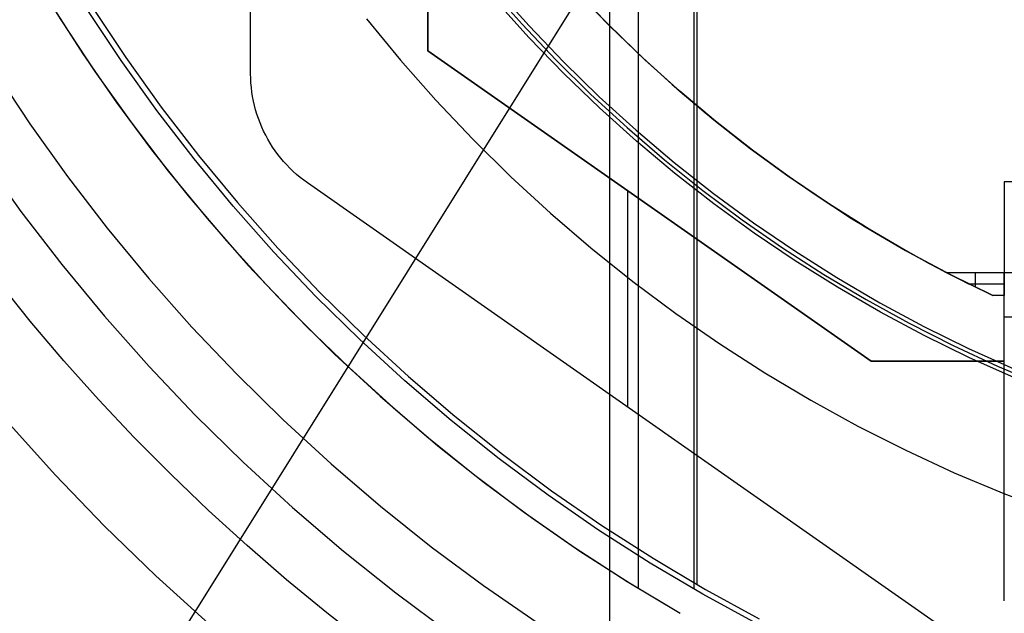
# Model space of a CAD drawing. Header units: millimetres. Extents: x 6049 to 7254, y -11340 to -10297.
# Tile 93 of 237: x 6616 to 6639, y -10715 to -10702. Entities that reach past the tile are written whole.
import ezdxf

# ---------------------------------------------------------------- set-up
doc = ezdxf.new("R2010")
doc.units = ezdxf.units.MM
doc.layers.add('color', color=7, linetype='Continuous')
doc.layers.add('luz', color=7, linetype='Continuous')

msp = doc.modelspace()

# ---------------------------------------------------------------- linework, layer by layer
at = {"color": 8, "true_color": 0x7f7f7f}
for p, q in [((6629.751, -10642.149, 105.1), (6629.751, -10718.044, 105.1)), ((6630.399, -10645.483, 51.1), (6630.399, -10714.709, 51.1)), ((6631.66, -10645.455, 199.6), (6631.66, -10714.737, 199.6)), ((6631.723, -10645.564, 200.6), (6631.723, -10714.628, 200.6)), ((6616.65, -10700.712, 51.1), (6617.378, -10701.901, 51.1)), ((6616.65, -10700.712, 51.1), (6617.378, -10701.901, 51.1)), ((6617.158, -10701.551, 51.1), (6617.878, -10702.668, 51.1)), ((6618.74, -10702.819, 199.6), (6617.976, -10701.669, 199.6)), ((6618.74, -10702.819, 199.6), (6617.976, -10701.669, 199.6)), ((6618.081, -10701.601, 200.6), (6618.844, -10702.747, 200.6)), ((6618.081, -10701.601, 200.6), (6618.844, -10702.747, 200.6)), ((6617.378, -10701.901, 51.1), (6618.147, -10703.065, 51.1)), ((6617.378, -10701.901, 51.1), (6618.147, -10703.065, 51.1)), ((6617.878, -10702.668, 51.1), (6618.635, -10703.761, 51.1)), ((6619.544, -10703.941, 199.6), (6618.74, -10702.819, 199.6)), ((6619.544, -10703.941, 199.6), (6618.74, -10702.819, 199.6)), ((6618.844, -10702.747, 200.6), (6619.645, -10703.867, 200.6)), ((6618.844, -10702.747, 200.6), (6619.645, -10703.867, 200.6)), ((6615.866, -10703.02, 52.515), (6616.678, -10704.242, 52.515)), ((6615.866, -10703.02, 52.515), (6616.678, -10704.242, 52.515)), ((6618.147, -10703.065, 51.1), (6618.955, -10704.202, 51.1)), ((6618.147, -10703.065, 51.1), (6618.955, -10704.202, 51.1)), ((6618.635, -10703.761, 51.1), (6619.427, -10704.829, 51.1)), ((6620.386, -10705.036, 199.6), (6619.544, -10703.941, 199.6)), ((6620.386, -10705.036, 199.6), (6619.544, -10703.941, 199.6)), ((6619.645, -10703.867, 200.6), (6620.485, -10704.957, 200.6)), ((6619.645, -10703.867, 200.6), (6620.485, -10704.957, 200.6)), ((6616.678, -10704.242, 52.515), (6617.532, -10705.435, 52.515)), ((6616.678, -10704.242, 52.515), (6617.532, -10705.435, 52.515)), ((6618.955, -10704.202, 51.1), (6619.802, -10705.311, 51.1)), ((6618.955, -10704.202, 51.1), (6619.802, -10705.311, 51.1)), ((6619.427, -10704.829, 51.1), (6620.254, -10705.871, 51.1)), ((6615.598, -10704.988, 105.1), (6616.479, -10706.218, 105.1)), ((6615.598, -10704.988, 105.1), (6616.479, -10706.218, 105.1)), ((6621.266, -10706.1, 199.6), (6620.386, -10705.036, 199.6)), ((6621.266, -10706.1, 199.6), (6620.386, -10705.036, 199.6)), ((6620.485, -10704.957, 200.6), (6621.361, -10706.019, 200.6)), ((6620.485, -10704.957, 200.6), (6621.361, -10706.019, 200.6)), ((6617.532, -10705.435, 52.515), (6618.427, -10706.598, 52.515)), ((6617.532, -10705.435, 52.515), (6618.427, -10706.598, 52.515)), ((6619.802, -10705.311, 51.1), (6620.687, -10706.389, 51.1)), ((6619.802, -10705.311, 51.1), (6620.687, -10706.389, 51.1)), ((6620.254, -10705.871, 51.1), (6621.114, -10706.884, 51.1)), ((6622.182, -10707.134, 199.6), (6621.266, -10706.1, 199.6)), ((6622.182, -10707.134, 199.6), (6621.266, -10706.1, 199.6)), ((6621.361, -10706.019, 200.6), (6622.274, -10707.049, 200.6)), ((6621.361, -10706.019, 200.6), (6622.274, -10707.049, 200.6)), ((6616.479, -10706.218, 105.1), (6617.401, -10707.416, 105.1)), ((6616.479, -10706.218, 105.1), (6617.401, -10707.416, 105.1)), ((6618.427, -10706.598, 52.515), (6619.362, -10707.729, 52.515)), ((6618.427, -10706.598, 52.515), (6619.362, -10707.729, 52.515)), ((6620.687, -10706.389, 51.1), (6621.607, -10707.437, 51.1)), ((6620.687, -10706.389, 51.1), (6621.607, -10707.437, 51.1)), ((6621.114, -10706.884, 51.1), (6622.007, -10707.869, 51.1)), ((6622.274, -10707.049, 200.6), (6623.222, -10708.047, 200.6)), ((6622.274, -10707.049, 200.6), (6623.222, -10708.047, 200.6)), ((6623.132, -10708.135, 199.6), (6622.182, -10707.134, 199.6)), ((6623.132, -10708.135, 199.6), (6622.182, -10707.134, 199.6)), ((6617.401, -10707.416, 105.1), (6618.365, -10708.583, 105.1)), ((6617.401, -10707.416, 105.1), (6618.365, -10708.583, 105.1)), ((6621.607, -10707.437, 51.1), (6622.564, -10708.453, 51.1)), ((6621.607, -10707.437, 51.1), (6622.564, -10708.453, 51.1)), ((6616.685, -10708.69, 60.689), (6615.947, -10707.776, 60.689)), ((6616.685, -10708.69, 60.689), (6615.947, -10707.776, 60.689)), ((6619.362, -10707.729, 52.515), (6620.335, -10708.828, 52.515)), ((6619.362, -10707.729, 52.515), (6620.335, -10708.828, 52.515)), ((6622.007, -10707.869, 51.1), (6622.931, -10708.825, 51.1)), ((6624.117, -10709.103, 199.6), (6623.132, -10708.135, 199.6)), ((6624.117, -10709.103, 199.6), (6623.132, -10708.135, 199.6)), ((6623.222, -10708.047, 200.6), (6624.204, -10709.012, 200.6)), ((6623.222, -10708.047, 200.6), (6624.204, -10709.012, 200.6)), ((6618.365, -10708.583, 105.1), (6619.368, -10709.715, 105.1)), ((6618.365, -10708.583, 105.1), (6619.368, -10709.715, 105.1)), ((6622.564, -10708.453, 51.1), (6623.554, -10709.435, 51.1)), ((6622.564, -10708.453, 51.1), (6623.554, -10709.435, 51.1)), ((6617.446, -10709.585, 60.689), (6616.685, -10708.69, 60.689)), ((6617.446, -10709.585, 60.689), (6616.685, -10708.69, 60.689)), ((6620.335, -10708.828, 52.515), (6621.345, -10709.892, 52.515)), ((6620.335, -10708.828, 52.515), (6621.345, -10709.892, 52.515)), ((6622.931, -10708.825, 51.1), (6623.886, -10709.749, 51.1)), ((6624.204, -10709.012, 200.6), (6625.218, -10709.943, 200.6)), ((6624.204, -10709.012, 200.6), (6625.218, -10709.943, 200.6)), ((6625.135, -10710.037, 199.6), (6624.117, -10709.103, 199.6)), ((6625.135, -10710.037, 199.6), (6624.117, -10709.103, 199.6)), ((6623.554, -10709.435, 51.1), (6624.578, -10710.382, 51.1)), ((6623.554, -10709.435, 51.1), (6624.578, -10710.382, 51.1)), ((6618.229, -10710.461, 60.689), (6617.446, -10709.585, 60.689)), ((6618.229, -10710.461, 60.689), (6617.446, -10709.585, 60.689)), ((6619.368, -10709.715, 105.1), (6620.409, -10710.812, 105.1)), ((6619.368, -10709.715, 105.1), (6620.409, -10710.812, 105.1)), ((6621.345, -10709.892, 52.515), (6622.392, -10710.92, 52.515)), ((6621.345, -10709.892, 52.515), (6622.392, -10710.92, 52.515)), ((6623.886, -10709.749, 51.1), (6624.872, -10710.642, 51.1)), ((6626.184, -10710.934, 199.6), (6625.135, -10710.037, 199.6)), ((6626.184, -10710.934, 199.6), (6625.135, -10710.037, 199.6)), ((6625.218, -10709.943, 200.6), (6626.264, -10710.837, 200.6)), ((6625.218, -10709.943, 200.6), (6626.264, -10710.837, 200.6)), ((6624.578, -10710.382, 51.1), (6625.633, -10711.294, 51.1)), ((6624.578, -10710.382, 51.1), (6625.633, -10711.294, 51.1)), ((6619.036, -10711.316, 60.689), (6618.229, -10710.461, 60.689)), ((6619.036, -10711.316, 60.689), (6618.229, -10710.461, 60.689)), ((6620.409, -10710.812, 105.1), (6621.488, -10711.872, 105.1)), ((6620.409, -10710.812, 105.1), (6621.488, -10711.872, 105.1)), ((6624.872, -10710.642, 51.1), (6625.885, -10711.502, 51.1)), ((6617.248, -10712.16, 62.1), (6616.172, -10710.965, 62.1)), ((6617.248, -10712.16, 62.1), (6616.172, -10710.965, 62.1)), ((6622.392, -10710.92, 52.515), (6623.473, -10711.912, 52.515)), ((6622.392, -10710.92, 52.515), (6623.473, -10711.912, 52.515)), ((6627.264, -10711.795, 199.6), (6626.184, -10710.934, 199.6)), ((6627.264, -10711.795, 199.6), (6626.184, -10710.934, 199.6)), ((6626.264, -10710.837, 200.6), (6627.34, -10711.696, 200.6)), ((6626.264, -10710.837, 200.6), (6627.34, -10711.696, 200.6)), ((6619.864, -10712.15, 60.689), (6619.036, -10711.316, 60.689)), ((6619.864, -10712.15, 60.689), (6619.036, -10711.316, 60.689)), ((6625.633, -10711.294, 51.1), (6626.72, -10712.169, 51.1)), ((6625.633, -10711.294, 51.1), (6626.72, -10712.169, 51.1)), ((6625.885, -10711.502, 51.1), (6626.927, -10712.329, 51.1)), ((6627.34, -10711.696, 200.6), (6628.445, -10712.516, 200.6)), ((6627.34, -10711.696, 200.6), (6628.445, -10712.516, 200.6)), ((6621.488, -10711.872, 105.1), (6622.603, -10712.895, 105.1)), ((6621.488, -10711.872, 105.1), (6622.603, -10712.895, 105.1)), ((6623.473, -10711.912, 52.515), (6624.588, -10712.866, 52.515)), ((6623.473, -10711.912, 52.515), (6624.588, -10712.866, 52.515)), ((6628.372, -10712.618, 199.6), (6627.264, -10711.795, 199.6)), ((6628.372, -10712.618, 199.6), (6627.264, -10711.795, 199.6)), ((6618.364, -10713.318, 62.1), (6617.248, -10712.16, 62.1)), ((6618.364, -10713.318, 62.1), (6617.248, -10712.16, 62.1)), ((6620.713, -10712.963, 60.689), (6619.864, -10712.15, 60.689)), ((6620.713, -10712.963, 60.689), (6619.864, -10712.15, 60.689)), ((6626.72, -10712.169, 51.1), (6627.835, -10713.006, 51.1)), ((6626.72, -10712.169, 51.1), (6627.835, -10713.006, 51.1)), ((6626.927, -10712.329, 51.1), (6627.995, -10713.121, 51.1)), ((6628.445, -10712.516, 200.6), (6629.578, -10713.298, 200.6)), ((6628.445, -10712.516, 200.6), (6629.578, -10713.298, 200.6)), ((6629.509, -10713.403, 199.6), (6628.372, -10712.618, 199.6)), ((6629.509, -10713.403, 199.6), (6628.372, -10712.618, 199.6)), ((6621.582, -10713.754, 60.689), (6620.713, -10712.963, 60.689)), ((6621.582, -10713.754, 60.689), (6620.713, -10712.963, 60.689)), ((6622.603, -10712.895, 105.1), (6623.752, -10713.878, 105.1)), ((6622.603, -10712.895, 105.1), (6623.752, -10713.878, 105.1)), ((6624.588, -10712.866, 52.515), (6625.735, -10713.781, 52.515)), ((6624.588, -10712.866, 52.515), (6625.735, -10713.781, 52.515)), ((6627.835, -10713.006, 51.1), (6628.979, -10713.805, 51.1)), ((6627.835, -10713.006, 51.1), (6628.979, -10713.805, 51.1)), ((6627.995, -10713.121, 51.1), (6629.088, -10713.877, 51.1)), ((6619.52, -10714.437, 62.1), (6618.364, -10713.318, 62.1)), ((6619.52, -10714.437, 62.1), (6618.364, -10713.318, 62.1)), ((6630.672, -10714.148, 199.6), (6629.509, -10713.403, 199.6)), ((6630.672, -10714.148, 199.6), (6629.509, -10713.403, 199.6)), ((6629.578, -10713.298, 200.6), (6630.737, -10714.041, 200.6)), ((6629.578, -10713.298, 200.6), (6630.737, -10714.041, 200.6)), ((6622.471, -10714.523, 60.689), (6621.582, -10713.754, 60.689)), ((6622.471, -10714.523, 60.689), (6621.582, -10713.754, 60.689)), ((6623.752, -10713.878, 105.1), (6624.935, -10714.821, 105.1)), ((6623.752, -10713.878, 105.1), (6624.935, -10714.821, 105.1)), ((6625.735, -10713.781, 52.515), (6626.913, -10714.656, 52.515)), ((6625.735, -10713.781, 52.515), (6626.913, -10714.656, 52.515)), ((6628.979, -10713.805, 51.1), (6630.15, -10714.563, 51.1)), ((6628.979, -10713.805, 51.1), (6630.15, -10714.563, 51.1)), ((6629.088, -10713.877, 51.1), (6630.205, -10714.598, 51.1)), ((6631.859, -10714.852, 199.6), (6630.672, -10714.148, 199.6)), ((6631.859, -10714.852, 199.6), (6630.672, -10714.148, 199.6)), ((6630.737, -10714.041, 200.6), (6631.922, -10714.743, 200.6)), ((6630.737, -10714.041, 200.6), (6631.922, -10714.743, 200.6)), ((6620.713, -10715.515, 62.1), (6619.52, -10714.437, 62.1)), ((6620.713, -10715.515, 62.1), (6619.52, -10714.437, 62.1)), ((6623.38, -10715.27, 60.689), (6622.471, -10714.523, 60.689)), ((6623.38, -10715.27, 60.689), (6622.471, -10714.523, 60.689)), ((6630.15, -10714.563, 51.1), (6631.346, -10715.281, 51.1)), ((6630.15, -10714.563, 51.1), (6631.346, -10715.281, 51.1)), ((6630.205, -10714.598, 51.1), (6631.346, -10715.281, 51.1)), ((6624.935, -10714.821, 105.1), (6626.149, -10715.723, 105.1)), ((6624.935, -10714.821, 105.1), (6626.149, -10715.723, 105.1)), ((6626.913, -10714.656, 52.515), (6628.121, -10715.489, 52.515)), ((6626.913, -10714.656, 52.515), (6628.121, -10715.489, 52.515)), ((6631.922, -10714.743, 200.6), (6633.129, -10715.403, 200.6)), ((6631.922, -10714.743, 200.6), (6633.129, -10715.403, 200.6)), ((6633.071, -10715.514, 199.6), (6631.859, -10714.852, 199.6)), ((6633.071, -10715.514, 199.6), (6631.859, -10714.852, 199.6)), ((6624.307, -10715.993, 60.689), (6623.38, -10715.27, 60.689)), ((6624.307, -10715.993, 60.689), (6623.38, -10715.27, 60.689))]:
    msp.add_line(p, q, dxfattribs=at)
at = {"color": 7, "true_color": 0xffffff}
for p, q in [((6621.66, -10703.117, 258.059), (6621.66, -10657.076, 258.059)), ((6621.66, -10703.117, 261.059), (6621.66, -10657.076, 261.059)), ((6621.66, -10703.117, 259.559), (6621.66, -10657.076, 259.559)), ((6625.66, -10702.596, 258.059), (6625.66, -10657.596, 258.059)), ((6625.66, -10657.596, 261.059), (6625.66, -10702.596, 261.059)), ((6625.66, -10657.596, 259.559), (6625.66, -10702.596, 259.559)), ((6628.991, -10701.241, 215.059), (6629.692, -10701.969, 215.059)), ((6629.04, -10701.294, 212.059), (6629.77, -10702.047, 212.059)), ((6629.79, -10702.067, 218.059), (6629.053, -10701.308, 218.059)), ((6629.692, -10701.969, 215.059), (6630.418, -10702.675, 215.059)), ((6629.77, -10702.047, 212.059), (6630.524, -10702.774, 212.059)), ((6630.552, -10702.8, 218.059), (6629.79, -10702.067, 218.059)), ((6625.66, -10702.596, 261.059), (6625.66, -10702.596, 258.059)), ((6635.66, -10709.596, 258.059), (6625.66, -10702.596, 258.059)), ((6625.66, -10702.596, 261.059), (6635.66, -10709.596, 261.059)), ((6635.66, -10709.596, 259.559), (6625.66, -10702.596, 259.559)), ((6630.418, -10702.675, 215.059), (6631.166, -10703.356, 215.059)), ((6630.524, -10702.774, 212.059), (6631.303, -10703.475, 212.059)), ((6631.339, -10703.507, 218.059), (6630.552, -10702.8, 218.059)), ((6621.662, -10703.22, 261.059), (6621.66, -10703.117, 261.059)), ((6621.66, -10703.117, 261.059), (6621.66, -10703.117, 258.059)), ((6621.662, -10703.22, 258.059), (6621.66, -10703.117, 258.059)), ((6621.662, -10703.22, 259.559), (6621.66, -10703.117, 259.559)), ((6621.667, -10703.322, 261.059), (6621.662, -10703.22, 261.059)), ((6621.667, -10703.322, 258.059), (6621.662, -10703.22, 258.059)), ((6621.667, -10703.322, 259.559), (6621.662, -10703.22, 259.559)), ((6621.676, -10703.425, 261.059), (6621.667, -10703.322, 261.059)), ((6621.676, -10703.425, 258.059), (6621.667, -10703.322, 258.059)), ((6621.676, -10703.425, 259.559), (6621.667, -10703.322, 259.559)), ((6621.688, -10703.527, 261.059), (6621.676, -10703.425, 261.059)), ((6621.688, -10703.527, 258.059), (6621.676, -10703.425, 258.059)), ((6621.688, -10703.527, 259.559), (6621.676, -10703.425, 259.559)), ((6631.166, -10703.356, 215.059), (6631.936, -10704.012, 215.059)), ((6631.303, -10703.475, 212.059), (6632.104, -10704.15, 212.059)), ((6621.704, -10703.629, 261.059), (6621.688, -10703.527, 261.059)), ((6621.704, -10703.629, 258.059), (6621.688, -10703.527, 258.059)), ((6621.704, -10703.629, 259.559), (6621.688, -10703.527, 259.559)), ((6621.723, -10703.73, 261.059), (6621.704, -10703.629, 261.059)), ((6621.723, -10703.73, 258.059), (6621.704, -10703.629, 258.059)), ((6621.723, -10703.73, 259.559), (6621.704, -10703.629, 259.559)), ((6632.149, -10704.186, 218.059), (6631.339, -10703.507, 218.059)), ((6621.746, -10703.83, 261.059), (6621.723, -10703.73, 261.059)), ((6621.746, -10703.83, 258.059), (6621.723, -10703.73, 258.059)), ((6621.746, -10703.83, 259.559), (6621.723, -10703.73, 259.559)), ((6621.772, -10703.929, 261.059), (6621.746, -10703.83, 261.059)), ((6621.772, -10703.929, 258.059), (6621.746, -10703.83, 258.059)), ((6621.772, -10703.929, 259.559), (6621.746, -10703.83, 259.559)), ((6621.801, -10704.028, 261.059), (6621.772, -10703.929, 261.059)), ((6621.801, -10704.028, 258.059), (6621.772, -10703.929, 258.059)), ((6621.801, -10704.028, 259.559), (6621.772, -10703.929, 259.559)), ((6621.834, -10704.125, 261.059), (6621.801, -10704.028, 261.059)), ((6621.834, -10704.125, 258.059), (6621.801, -10704.028, 258.059)), ((6621.834, -10704.125, 259.559), (6621.801, -10704.028, 259.559)), ((6621.871, -10704.222, 261.059), (6621.834, -10704.125, 261.059)), ((6621.871, -10704.222, 258.059), (6621.834, -10704.125, 258.059)), ((6621.871, -10704.222, 259.559), (6621.834, -10704.125, 259.559)), ((6631.936, -10704.012, 215.059), (6632.726, -10704.643, 215.059)), ((6632.104, -10704.15, 212.059), (6632.928, -10704.797, 212.059)), ((6621.91, -10704.317, 261.059), (6621.871, -10704.222, 261.059)), ((6621.91, -10704.317, 258.059), (6621.871, -10704.222, 258.059)), ((6621.91, -10704.317, 259.559), (6621.871, -10704.222, 259.559)), ((6621.953, -10704.41, 261.059), (6621.91, -10704.317, 261.059)), ((6621.953, -10704.41, 258.059), (6621.91, -10704.317, 258.059)), ((6621.953, -10704.41, 259.559), (6621.91, -10704.317, 259.559)), ((6632.982, -10704.838, 218.059), (6632.149, -10704.186, 218.059)), ((6621.999, -10704.502, 261.059), (6621.953, -10704.41, 261.059)), ((6621.999, -10704.502, 258.059), (6621.953, -10704.41, 258.059)), ((6621.999, -10704.502, 259.559), (6621.953, -10704.41, 259.559)), ((6622.048, -10704.593, 261.059), (6621.999, -10704.502, 261.059)), ((6622.048, -10704.593, 258.059), (6621.999, -10704.502, 258.059)), ((6622.048, -10704.593, 259.559), (6621.999, -10704.502, 259.559)), ((6622.1, -10704.681, 261.059), (6622.048, -10704.593, 261.059)), ((6622.1, -10704.681, 258.059), (6622.048, -10704.593, 258.059)), ((6622.1, -10704.681, 259.559), (6622.048, -10704.593, 259.559)), ((6622.155, -10704.768, 261.059), (6622.1, -10704.681, 261.059)), ((6622.155, -10704.768, 258.059), (6622.1, -10704.681, 258.059)), ((6622.155, -10704.768, 259.559), (6622.1, -10704.681, 259.559)), ((6622.213, -10704.853, 261.059), (6622.155, -10704.768, 261.059)), ((6622.213, -10704.853, 258.059), (6622.155, -10704.768, 258.059)), ((6622.213, -10704.853, 259.559), (6622.155, -10704.768, 259.559)), ((6632.726, -10704.643, 215.059), (6633.537, -10705.247, 215.059)), ((6632.928, -10704.797, 212.059), (6633.774, -10705.416, 212.059)), ((6622.274, -10704.936, 261.059), (6622.213, -10704.853, 261.059)), ((6622.274, -10704.936, 258.059), (6622.213, -10704.853, 258.059)), ((6622.274, -10704.936, 259.559), (6622.213, -10704.853, 259.559)), ((6622.338, -10705.017, 261.059), (6622.274, -10704.936, 261.059)), ((6622.338, -10705.017, 258.059), (6622.274, -10704.936, 258.059)), ((6622.338, -10705.017, 259.559), (6622.274, -10704.936, 259.559)), ((6622.404, -10705.095, 261.059), (6622.338, -10705.017, 261.059)), ((6622.404, -10705.095, 258.059), (6622.338, -10705.017, 258.059)), ((6622.404, -10705.095, 259.559), (6622.338, -10705.017, 259.559)), ((6633.837, -10705.461, 218.059), (6632.982, -10704.838, 218.059)), ((6622.474, -10705.171, 261.059), (6622.404, -10705.095, 261.059)), ((6622.474, -10705.171, 258.059), (6622.404, -10705.095, 258.059)), ((6622.474, -10705.171, 259.559), (6622.404, -10705.095, 259.559)), ((6622.545, -10705.245, 261.059), (6622.474, -10705.171, 261.059)), ((6622.545, -10705.245, 258.059), (6622.474, -10705.171, 258.059)), ((6622.545, -10705.245, 259.559), (6622.474, -10705.171, 259.559)), ((6622.619, -10705.316, 261.059), (6622.545, -10705.245, 261.059)), ((6622.619, -10705.316, 258.059), (6622.545, -10705.245, 258.059)), ((6622.619, -10705.316, 259.559), (6622.545, -10705.245, 259.559)), ((6633.537, -10705.247, 215.059), (6634.368, -10705.825, 215.059)), ((6622.696, -10705.385, 261.059), (6622.619, -10705.316, 261.059)), ((6622.696, -10705.385, 258.059), (6622.619, -10705.316, 258.059)), ((6622.696, -10705.385, 259.559), (6622.619, -10705.316, 259.559)), ((6622.775, -10705.451, 261.059), (6622.696, -10705.385, 261.059)), ((6622.775, -10705.451, 258.059), (6622.696, -10705.385, 258.059)), ((6622.775, -10705.451, 259.559), (6622.696, -10705.385, 259.559)), ((6622.856, -10705.514, 261.059), (6622.775, -10705.451, 261.059)), ((6622.856, -10705.514, 258.059), (6622.775, -10705.451, 258.059)), ((6622.856, -10705.514, 259.559), (6622.775, -10705.451, 259.559)), ((6633.774, -10705.416, 212.059), (6634.64, -10706.006, 212.059)), ((6634.713, -10706.054, 218.059), (6633.837, -10705.461, 218.059)), ((6622.939, -10705.575, 261.059), (6622.856, -10705.514, 261.059)), ((6622.939, -10705.575, 258.059), (6622.856, -10705.514, 258.059)), ((6622.939, -10705.575, 259.559), (6622.856, -10705.514, 259.559)), ((6638.66, -10716.579, 261.059), (6622.939, -10705.575, 261.059)), ((6622.939, -10705.575, 261.059), (6622.939, -10705.575, 258.059)), ((6638.66, -10716.579, 258.059), (6622.939, -10705.575, 258.059)), ((6638.66, -10716.579, 259.559), (6622.939, -10705.575, 259.559)), ((6664.66, -10705.553, 218.059), (6638.66, -10705.553, 218.059)), ((6638.66, -10705.553, 218.059), (6638.66, -10705.553, 223.059)), ((6638.66, -10705.553, 218.059), (6638.66, -10708.118, 218.059)), ((6630.16, -10705.746, 258.059), (6630.16, -10710.629, 258.059)), ((6634.368, -10705.825, 215.059), (6635.216, -10706.376, 215.059)), ((6630.66, -10706.096, 261.059), (6630.66, -10706.096, 258.059)), ((6634.64, -10706.006, 212.059), (6635.525, -10706.567, 212.059)), ((6635.608, -10706.617, 218.059), (6634.713, -10706.054, 218.059)), ((6635.216, -10706.376, 215.059), (6636.082, -10706.898, 215.059)), ((6635.525, -10706.567, 212.059), (6636.429, -10707.097, 212.059)), ((6636.522, -10707.149, 218.059), (6635.608, -10706.617, 218.059)), ((6636.082, -10706.898, 215.059), (6636.965, -10707.392, 215.059)), ((6636.429, -10707.097, 212.059), (6637.351, -10707.596, 212.059)), ((6637.453, -10707.649, 218.059), (6636.522, -10707.149, 218.059)), ((6636.965, -10707.392, 215.059), (6637.864, -10707.857, 215.059)), ((6637.351, -10707.596, 212.059), (6638.401, -10708.118, 218.059)), ((6637.351, -10707.596, 212.059), (6638.66, -10707.596, 212.059)), ((6638.401, -10708.118, 218.059), (6637.453, -10707.649, 218.059)), ((6638.005, -10707.596, 212.059), (6638.005, -10707.927, 215.864)), ((6638.66, -10707.596, 212.059), (6638.66, -10708.118, 218.059)), ((6638.66, -10715, 249.976), (6638.66, -10707.596, 212.059)), ((6638.66, -10707.596, 212.059), (6640.66, -10707.596, 212.059)), ((6638.66, -10707.857, 215.059), (6637.864, -10707.857, 215.059)), ((6638.66, -10708.118, 218.059), (6638.401, -10708.118, 218.059)), ((6638.66, -10708.596, 258.059), (6638.66, -10708.596, 261.059)), ((6638.66, -10708.596, 261.059), (6664.66, -10708.596, 261.059)), ((6638.66, -10709.596, 261.059), (6638.66, -10708.596, 261.059)), ((6635.66, -10709.596, 261.059), (6635.66, -10709.596, 258.059)), ((6638.66, -10709.596, 258.059), (6635.66, -10709.596, 258.059)), ((6635.66, -10709.596, 261.059), (6638.66, -10709.596, 261.059)), ((6638.66, -10709.596, 259.559), (6635.66, -10709.596, 259.559)), ((6637.16, -10709.596, 261.059), (6637.16, -10709.596, 258.059)), ((6638.66, -10709.596, 261.059), (6638.66, -10709.596, 258.059)), ((6630.8, -10711.077, 258.059), (6630.8, -10711.077, 261.059))]:
    msp.add_line(p, q, dxfattribs=at)
at = {"layer": 'color', "color": 254, "true_color": 0xcad1ee}
for p, q in [((6627.049, -10701.169, 33.4), (6627.784, -10701.999, 33.4)), ((6627.193, -10701.198, 28.2), (6627.942, -10702.037, 28.2)), ((6627.193, -10701.198, 28.2), (6627.942, -10702.037, 28.2)), ((6627.941, -10702.302, 38.6), (6627.188, -10701.47, 38.6)), ((6627.941, -10702.302, 38.6), (6627.188, -10701.47, 38.6)), ((6624.271, -10701.874, 38.6), (6625.04, -10702.806, 38.6)), ((6624.271, -10701.874, 30.3), (6625.04, -10702.806, 30.3)), ((6624.271, -10701.874, 38.6), (6625.04, -10702.806, 38.6)), ((6624.271, -10701.874, 34.45), (6625.04, -10702.806, 34.45)), ((6624.271, -10701.874, 30.3), (6625.04, -10702.806, 30.3)), ((6627.784, -10701.999, 33.4), (6628.547, -10702.803, 33.4)), ((6627.942, -10702.037, 28.2), (6628.72, -10702.849, 28.2)), ((6627.942, -10702.037, 28.2), (6628.72, -10702.849, 28.2)), ((6628.721, -10703.107, 38.6), (6627.941, -10702.302, 38.6)), ((6628.721, -10703.107, 38.6), (6627.941, -10702.302, 38.6)), ((6625.04, -10702.806, 38.6), (6625.839, -10703.712, 38.6)), ((6625.04, -10702.806, 30.3), (6625.839, -10703.712, 30.3)), ((6625.04, -10702.806, 38.6), (6625.839, -10703.712, 38.6)), ((6625.04, -10702.806, 34.45), (6625.839, -10703.712, 34.45)), ((6625.04, -10702.806, 30.3), (6625.839, -10703.712, 30.3)), ((6628.547, -10702.803, 33.4), (6629.337, -10703.58, 33.4)), ((6628.72, -10702.849, 28.2), (6629.525, -10703.633, 28.2)), ((6628.72, -10702.849, 28.2), (6629.525, -10703.633, 28.2)), ((6629.529, -10703.886, 38.6), (6628.721, -10703.107, 38.6)), ((6629.529, -10703.886, 38.6), (6628.721, -10703.107, 38.6)), ((6625.839, -10703.712, 38.6), (6626.67, -10704.589, 38.6)), ((6625.839, -10703.712, 30.3), (6626.67, -10704.589, 30.3)), ((6625.839, -10703.712, 38.6), (6626.67, -10704.589, 38.6)), ((6625.839, -10703.712, 34.45), (6626.67, -10704.589, 34.45)), ((6625.839, -10703.712, 30.3), (6626.67, -10704.589, 30.3)), ((6629.337, -10703.58, 33.4), (6630.153, -10704.33, 33.4)), ((6629.525, -10703.633, 28.2), (6630.357, -10704.389, 28.2)), ((6629.525, -10703.633, 28.2), (6630.357, -10704.389, 28.2)), ((6630.364, -10704.636, 38.6), (6629.529, -10703.886, 38.6)), ((6630.364, -10704.636, 38.6), (6629.529, -10703.886, 38.6)), ((6630.153, -10704.33, 33.4), (6630.995, -10705.052, 33.4)), ((6626.67, -10704.589, 38.6), (6627.531, -10705.438, 38.6)), ((6626.67, -10704.589, 30.3), (6627.531, -10705.438, 30.3)), ((6626.67, -10704.589, 38.6), (6627.531, -10705.438, 38.6)), ((6626.67, -10704.589, 34.45), (6627.531, -10705.438, 34.45)), ((6626.67, -10704.589, 30.3), (6627.531, -10705.438, 30.3)), ((6630.357, -10704.389, 28.2), (6631.215, -10705.116, 28.2)), ((6630.357, -10704.389, 28.2), (6631.215, -10705.116, 28.2)), ((6631.223, -10705.356, 38.6), (6630.364, -10704.636, 38.6)), ((6631.223, -10705.356, 38.6), (6630.364, -10704.636, 38.6)), ((6630.995, -10705.052, 33.4), (6631.86, -10705.744, 33.4)), ((6631.215, -10705.116, 28.2), (6632.098, -10705.812, 28.2)), ((6631.215, -10705.116, 28.2), (6632.098, -10705.812, 28.2)), ((6627.531, -10705.438, 38.6), (6628.42, -10706.256, 38.6)), ((6627.531, -10705.438, 30.3), (6628.42, -10706.256, 30.3)), ((6627.531, -10705.438, 38.6), (6628.42, -10706.256, 38.6)), ((6627.531, -10705.438, 34.45), (6628.42, -10706.256, 34.45)), ((6627.531, -10705.438, 30.3), (6628.42, -10706.256, 30.3)), ((6632.107, -10706.047, 38.6), (6631.223, -10705.356, 38.6)), ((6632.107, -10706.047, 38.6), (6631.223, -10705.356, 38.6)), ((6631.86, -10705.744, 33.4), (6632.749, -10706.406, 33.4)), ((6632.098, -10705.812, 28.2), (6633.004, -10706.477, 28.2)), ((6632.098, -10705.812, 28.2), (6633.004, -10706.477, 28.2)), ((6633.015, -10706.706, 38.6), (6632.107, -10706.047, 38.6)), ((6633.015, -10706.706, 38.6), (6632.107, -10706.047, 38.6)), ((6628.42, -10706.256, 38.6), (6629.337, -10707.042, 38.6)), ((6628.42, -10706.256, 30.3), (6629.337, -10707.042, 30.3)), ((6628.42, -10706.256, 38.6), (6629.337, -10707.042, 38.6)), ((6628.42, -10706.256, 34.45), (6629.337, -10707.042, 34.45)), ((6628.42, -10706.256, 30.3), (6629.337, -10707.042, 30.3)), ((6632.749, -10706.406, 33.4), (6633.66, -10707.038, 33.4)), ((6633.004, -10706.477, 28.2), (6633.933, -10707.11, 28.2)), ((6633.004, -10706.477, 28.2), (6633.933, -10707.11, 28.2)), ((6633.944, -10707.334, 38.6), (6633.015, -10706.706, 38.6)), ((6633.944, -10707.334, 38.6), (6633.015, -10706.706, 38.6)), ((6629.337, -10707.042, 38.6), (6630.28, -10707.797, 38.6)), ((6629.337, -10707.042, 30.3), (6630.28, -10707.797, 30.3)), ((6629.337, -10707.042, 38.6), (6630.28, -10707.797, 38.6)), ((6629.337, -10707.042, 34.45), (6630.28, -10707.797, 34.45)), ((6629.337, -10707.042, 30.3), (6630.28, -10707.797, 30.3)), ((6633.66, -10707.038, 33.4), (6634.592, -10707.638, 33.4)), ((6633.933, -10707.11, 28.2), (6634.884, -10707.711, 28.2)), ((6633.933, -10707.11, 28.2), (6634.884, -10707.711, 28.2)), ((6634.895, -10707.93, 38.6), (6633.944, -10707.334, 38.6)), ((6634.895, -10707.93, 38.6), (6633.944, -10707.334, 38.6)), ((6634.592, -10707.638, 33.4), (6635.544, -10708.206, 33.4)), ((6634.884, -10707.711, 28.2), (6635.855, -10708.278, 28.2)), ((6634.884, -10707.711, 28.2), (6635.855, -10708.278, 28.2)), ((6630.28, -10707.797, 38.6), (6631.249, -10708.519, 38.6)), ((6630.28, -10707.797, 30.3), (6631.249, -10708.519, 30.3)), ((6630.28, -10707.797, 38.6), (6631.249, -10708.519, 38.6)), ((6630.28, -10707.797, 34.45), (6631.249, -10708.519, 34.45)), ((6630.28, -10707.797, 30.3), (6631.249, -10708.519, 30.3)), ((6635.866, -10708.492, 38.6), (6634.895, -10707.93, 38.6)), ((6635.866, -10708.492, 38.6), (6634.895, -10707.93, 38.6)), ((6635.544, -10708.206, 33.4), (6636.514, -10708.741, 33.4)), ((6635.855, -10708.278, 28.2), (6636.845, -10708.811, 28.2)), ((6635.855, -10708.278, 28.2), (6636.845, -10708.811, 28.2)), ((6631.249, -10708.519, 38.6), (6632.243, -10709.207, 38.6)), ((6631.249, -10708.519, 30.3), (6632.243, -10709.207, 30.3)), ((6631.249, -10708.519, 38.6), (6632.243, -10709.207, 38.6)), ((6631.249, -10708.519, 34.45), (6632.243, -10709.207, 34.45)), ((6631.249, -10708.519, 30.3), (6632.243, -10709.207, 30.3)), ((6636.855, -10709.02, 38.6), (6635.866, -10708.492, 38.6)), ((6636.855, -10709.02, 38.6), (6635.866, -10708.492, 38.6)), ((6636.514, -10708.741, 33.4), (6637.503, -10709.242, 33.4)), ((6636.845, -10708.811, 28.2), (6637.853, -10709.309, 28.2)), ((6636.845, -10708.811, 28.2), (6637.853, -10709.309, 28.2)), ((6637.862, -10709.514, 38.6), (6636.855, -10709.02, 38.6)), ((6637.862, -10709.514, 38.6), (6636.855, -10709.02, 38.6)), ((6632.243, -10709.207, 38.6), (6633.259, -10709.86, 38.6)), ((6632.243, -10709.207, 30.3), (6633.259, -10709.86, 30.3)), ((6632.243, -10709.207, 38.6), (6633.259, -10709.86, 38.6)), ((6632.243, -10709.207, 34.45), (6633.259, -10709.86, 34.45)), ((6632.243, -10709.207, 30.3), (6633.259, -10709.86, 30.3)), ((6637.503, -10709.242, 33.4), (6638.508, -10709.709, 33.4)), ((6637.853, -10709.309, 28.2), (6638.877, -10709.772, 28.2)), ((6637.853, -10709.309, 28.2), (6638.877, -10709.772, 28.2)), ((6638.886, -10709.973, 38.6), (6637.862, -10709.514, 38.6)), ((6638.886, -10709.973, 38.6), (6637.862, -10709.514, 38.6)), ((6638.508, -10709.709, 33.4), (6639.528, -10710.142, 33.4)), ((6633.259, -10709.86, 38.6), (6634.298, -10710.478, 38.6)), ((6633.259, -10709.86, 30.3), (6634.298, -10710.478, 30.3)), ((6633.259, -10709.86, 38.6), (6634.298, -10710.478, 38.6)), ((6633.259, -10709.86, 34.45), (6634.298, -10710.478, 34.45)), ((6633.259, -10709.86, 30.3), (6634.298, -10710.478, 30.3)), ((6634.298, -10710.478, 38.6), (6635.357, -10711.059, 38.6)), ((6634.298, -10710.478, 30.3), (6635.357, -10711.059, 30.3)), ((6634.298, -10710.478, 38.6), (6635.357, -10711.059, 38.6)), ((6634.298, -10710.478, 34.45), (6635.357, -10711.059, 34.45)), ((6634.298, -10710.478, 30.3), (6635.357, -10711.059, 30.3)), ((6635.357, -10711.059, 38.6), (6636.435, -10711.604, 38.6)), ((6635.357, -10711.059, 30.3), (6636.435, -10711.604, 30.3)), ((6635.357, -10711.059, 38.6), (6636.435, -10711.604, 38.6)), ((6635.357, -10711.059, 34.45), (6636.435, -10711.604, 34.45)), ((6635.357, -10711.059, 30.3), (6636.435, -10711.604, 30.3)), ((6636.435, -10711.604, 38.6), (6637.532, -10712.111, 38.6)), ((6636.435, -10711.604, 30.3), (6637.532, -10712.111, 30.3)), ((6636.435, -10711.604, 38.6), (6637.532, -10712.111, 38.6)), ((6636.435, -10711.604, 34.45), (6637.532, -10712.111, 34.45)), ((6636.435, -10711.604, 30.3), (6637.532, -10712.111, 30.3)), ((6637.532, -10712.111, 38.6), (6638.646, -10712.579, 38.6)), ((6637.532, -10712.111, 30.3), (6638.646, -10712.579, 30.3)), ((6637.532, -10712.111, 38.6), (6638.646, -10712.579, 38.6)), ((6637.532, -10712.111, 34.45), (6638.646, -10712.579, 34.45)), ((6637.532, -10712.111, 30.3), (6638.646, -10712.579, 30.3)), ((6638.646, -10712.579, 38.6), (6639.775, -10713.009, 38.6)), ((6638.646, -10712.579, 30.3), (6639.775, -10713.009, 30.3)), ((6638.646, -10712.579, 38.6), (6639.775, -10713.009, 38.6)), ((6638.646, -10712.579, 34.45), (6639.775, -10713.009, 34.45)), ((6638.646, -10712.579, 30.3), (6639.775, -10713.009, 30.3))]:
    msp.add_line(p, q, dxfattribs=at)
at = {"layer": 'luz', "color": 254, "true_color": 0xcad1ee}
for p, q in [((6725.006, -10547.82, -34.05), (6564.935, -10804.013, -34.05)), ((6725.006, -10547.82, -32.55), (6564.935, -10804.013, -32.55))]:
    msp.add_line(p, q, dxfattribs=at)

doc.saveas('drawing.dxf')
